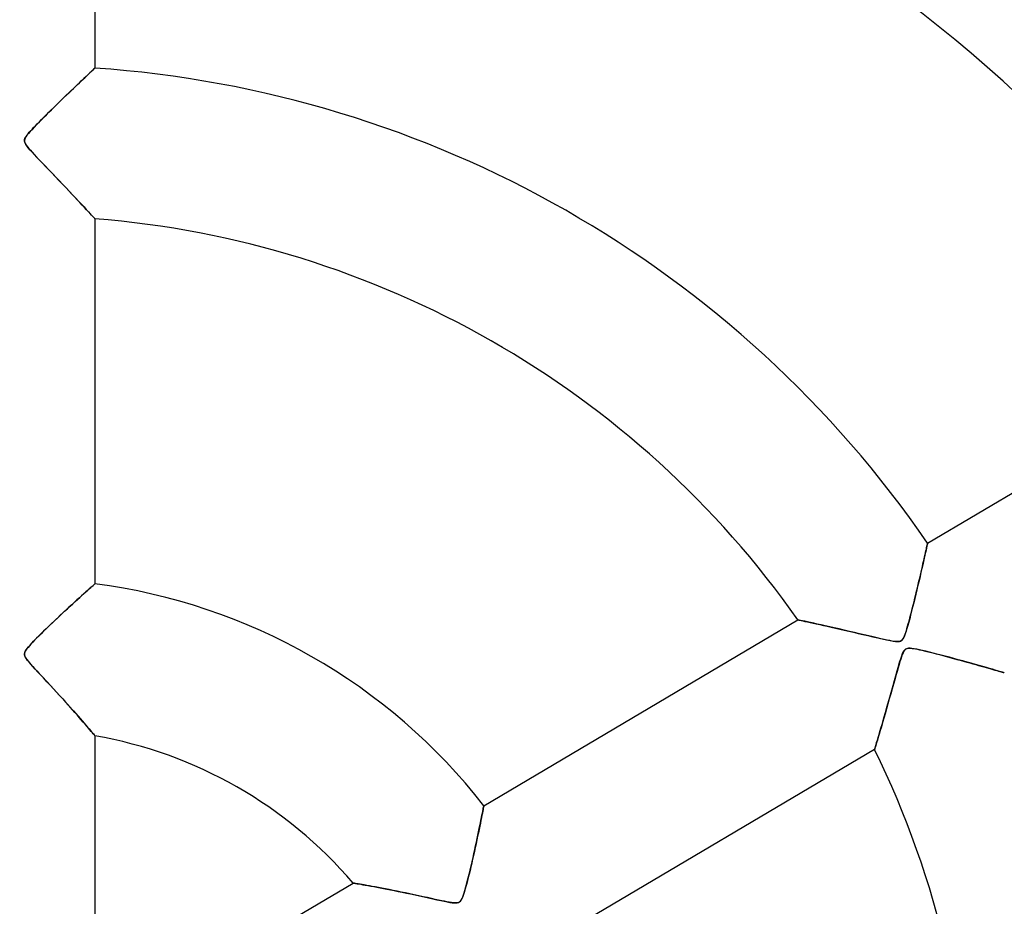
# Model space of a CAD drawing. Header units: millimetres. Extents: x -790 to 790, y -790 to 790.
# Tile 39 of 54: x 0 to 65, y 17 to 76. Entities that reach past the tile are written whole.
import ezdxf

# ---------------------------------------------------------------- set-up
doc = ezdxf.new("R2010")
doc.units = ezdxf.units.MM
doc.layers.add('HIDDEN', color=7, linetype='Continuous')
doc.layers.add('THICK', color=7, linetype='Continuous')

msp = doc.modelspace()

# ---------------------------------------------------------------- linework, layer by layer
at = {"layer": 'HIDDEN'}
for p, q in [((5, 97.181), (5, 73.019)), ((4.528, 72.576), (4.62, 72.663)), ((4.658, 72.699), (4.539, 72.587)), ((4.62, 72.663), (4.704, 72.741)), ((4.761, 72.795), (4.658, 72.699)), ((4.704, 72.741), (4.779, 72.812)), ((4.847, 72.875), (4.761, 72.795)), ((4.779, 72.812), (4.844, 72.873)), ((4.844, 72.873), (4.899, 72.924)), ((4.913, 72.938), (4.847, 72.875)), ((4.899, 72.924), (4.943, 72.965)), ((4.961, 72.983), (4.913, 72.938)), ((4.943, 72.965), (4.974, 72.995)), ((4.99, 73.01), (4.961, 72.983)), ((4.974, 72.995), (4.994, 73.013)), ((5, 73.019), (4.99, 73.01)), ((4.994, 73.013), (5, 73.019)), ((3.923, 72.003), (3.739, 71.828)), ((3.839, 71.923), (3.968, 72.046)), ((4.096, 72.168), (3.923, 72.003)), ((3.968, 72.046), (4.091, 72.163)), ((4.091, 72.163), (4.21, 72.275)), ((4.257, 72.32), (4.096, 72.168)), ((4.21, 72.275), (4.322, 72.382)), ((4.405, 72.46), (4.257, 72.32)), ((4.322, 72.382), (4.429, 72.482)), ((4.539, 72.587), (4.405, 72.46)), ((4.429, 72.482), (4.528, 72.576)), ((3.118, 71.234), (3.272, 71.382)), ((3.344, 71.45), (3.134, 71.249)), ((3.272, 71.382), (3.421, 71.525)), ((3.546, 71.644), (3.344, 71.45)), ((3.421, 71.525), (3.565, 71.663)), ((3.739, 71.828), (3.546, 71.644)), ((3.565, 71.663), (3.705, 71.796)), ((3.705, 71.796), (3.839, 71.923)), ((2.462, 70.599), (2.632, 70.764)), ((2.699, 70.829), (2.481, 70.618)), ((2.632, 70.764), (2.798, 70.925)), ((2.918, 71.041), (2.699, 70.829)), ((2.798, 70.925), (2.96, 71.082)), ((3.134, 71.249), (2.918, 71.041)), ((2.96, 71.082), (3.118, 71.234)), ((1.851, 69.999), (1.653, 69.803)), ((1.77, 69.92), (1.938, 70.086)), ((2.056, 70.202), (1.851, 69.999)), ((1.938, 70.086), (2.112, 70.256)), ((2.267, 70.408), (2.056, 70.202)), ((2.112, 70.256), (2.288, 70.429)), ((2.481, 70.618), (2.267, 70.408)), ((2.288, 70.429), (2.462, 70.599)), ((1.284, 69.433), (1.116, 69.261)), ((1.171, 69.318), (1.308, 69.458)), ((1.463, 69.614), (1.284, 69.433)), ((1.308, 69.458), (1.455, 69.605)), ((1.455, 69.605), (1.609, 69.759)), ((1.653, 69.803), (1.463, 69.614)), ((1.609, 69.759), (1.77, 69.92)), ((0.576, 68.679), (0.482, 68.562)), ((0.562, 68.663), (0.639, 68.753)), ((0.689, 68.809), (0.576, 68.679)), ((0.639, 68.753), (0.723, 68.847)), ((0.818, 68.95), (0.689, 68.809)), ((0.723, 68.847), (0.818, 68.949)), ((0.961, 69.101), (0.818, 68.95)), ((0.818, 68.949), (0.925, 69.063)), ((0.925, 69.063), (1.043, 69.186)), ((1.116, 69.261), (0.961, 69.101)), ((1.043, 69.186), (1.171, 69.318)), ((0.331, 68.3), (0.317, 68.229)), ((0.317, 68.218), (0.326, 68.279)), ((0.317, 68.229), (0.318, 68.158)), ((0.319, 68.157), (0.317, 68.218)), ((0.318, 68.158), (0.336, 68.084)), ((0.333, 68.094), (0.319, 68.157)), ((0.326, 68.279), (0.347, 68.343)), ((0.362, 68.375), (0.331, 68.3)), ((0.359, 68.028), (0.333, 68.094)), ((0.336, 68.084), (0.372, 68.002)), ((0.347, 68.343), (0.382, 68.413)), ((0.401, 67.952), (0.359, 68.028)), ((0.411, 68.461), (0.362, 68.375)), ((0.382, 68.413), (0.431, 68.491)), ((0.482, 68.562), (0.411, 68.461)), ((0.431, 68.491), (0.492, 68.575)), ((0.492, 68.575), (0.562, 68.663)), ((0.372, 68.002), (0.43, 67.908)), ((0.468, 67.854), (0.401, 67.952)), ((0.43, 67.908), (0.509, 67.8)), ((0.566, 67.728), (0.468, 67.854)), ((0.509, 67.8), (0.604, 67.682)), ((0.7, 67.571), (0.566, 67.728)), ((0.604, 67.682), (0.711, 67.559)), ((0.866, 67.389), (0.7, 67.571)), ((0.711, 67.559), (0.829, 67.429)), ((0.829, 67.429), (0.965, 67.281)), ((1.057, 67.183), (0.866, 67.389)), ((0.965, 67.281), (1.122, 67.114)), ((1.271, 66.957), (1.057, 67.183)), ((1.122, 67.114), (1.296, 66.931)), ((1.501, 66.716), (1.271, 66.957)), ((1.296, 66.931), (1.486, 66.732)), ((1.486, 66.732), (1.69, 66.519)), ((1.734, 66.472), (1.501, 66.716)), ((1.69, 66.519), (1.905, 66.294)), ((1.965, 66.231), (1.734, 66.472)), ((1.905, 66.294), (2.131, 66.058)), ((2.193, 65.994), (1.965, 66.231)), ((2.131, 66.058), (2.365, 65.814)), ((2.416, 65.76), (2.193, 65.994)), ((2.365, 65.814), (2.605, 65.563)), ((2.634, 65.532), (2.416, 65.76)), ((2.605, 65.563), (2.848, 65.307)), ((2.848, 65.308), (2.634, 65.532)), ((3.055, 65.089), (2.848, 65.308)), ((2.848, 65.307), (3.086, 65.057)), ((3.257, 64.877), (3.055, 65.089)), ((3.086, 65.057), (3.313, 64.818)), ((3.452, 64.67), (3.257, 64.877)), ((3.313, 64.818), (3.529, 64.589)), ((3.64, 64.471), (3.452, 64.67)), ((3.529, 64.589), (3.734, 64.371)), ((3.82, 64.279), (3.64, 64.471)), ((3.734, 64.371), (3.926, 64.166)), ((3.991, 64.097), (3.82, 64.279)), ((3.926, 64.166), (4.106, 63.975)), ((4.152, 63.925), (3.991, 64.097)), ((4.106, 63.975), (4.272, 63.797)), ((4.302, 63.764), (4.152, 63.925)), ((4.272, 63.797), (4.426, 63.632)), ((4.44, 63.616), (4.302, 63.764)), ((4.426, 63.632), (4.566, 63.481)), ((4.566, 63.481), (4.44, 63.616)), ((4.677, 63.361), (4.566, 63.481)), ((4.566, 63.481), (4.69, 63.347)), ((4.774, 63.257), (4.677, 63.361)), ((4.69, 63.347), (4.796, 63.232)), ((4.855, 63.169), (4.774, 63.257)), ((4.796, 63.232), (4.883, 63.139)), ((4.918, 63.101), (4.855, 63.169)), ((4.883, 63.139), (4.947, 63.07)), ((4.963, 63.052), (4.918, 63.101)), ((4.947, 63.07), (4.987, 63.027)), ((4.991, 63.022), (4.963, 63.052)), ((4.987, 63.027), (5, 63.012)), ((5, 63.012), (4.991, 63.022)), ((5, 63.012), (5, 38.769)), ((60.305, 41.473), (81.103, 53.773)), ((60.26, 41.268), (60.234, 41.154)), ((60.239, 41.178), (60.259, 41.265)), ((60.259, 41.265), (60.275, 41.338)), ((60.28, 41.358), (60.26, 41.268)), ((60.275, 41.338), (60.288, 41.397)), ((60.294, 41.422), (60.28, 41.358)), ((60.288, 41.397), (60.298, 41.439)), ((60.302, 41.46), (60.294, 41.422)), ((60.298, 41.439), (60.303, 41.465)), ((60.305, 41.473), (60.302, 41.46)), ((60.303, 41.465), (60.305, 41.473)), ((60.067, 40.414), (60.102, 40.566)), ((60.127, 40.677), (60.082, 40.478)), ((60.102, 40.566), (60.134, 40.709)), ((60.168, 40.857), (60.127, 40.677)), ((60.134, 40.709), (60.164, 40.842)), ((60.164, 40.842), (60.192, 40.965)), ((60.203, 41.016), (60.168, 40.857)), ((60.192, 40.965), (60.217, 41.077)), ((60.234, 41.154), (60.203, 41.016)), ((60.217, 41.077), (60.239, 41.178)), ((59.912, 39.736), (59.953, 39.916)), ((59.979, 40.029), (59.922, 39.782)), ((59.953, 39.916), (59.993, 40.089)), ((60.033, 40.262), (59.979, 40.029)), ((59.993, 40.089), (60.031, 40.255)), ((60.031, 40.255), (60.067, 40.414)), ((60.082, 40.478), (60.033, 40.262)), ((59.798, 39.249), (59.732, 38.966)), ((59.776, 39.153), (59.823, 39.354)), ((59.862, 39.521), (59.798, 39.249)), ((59.823, 39.354), (59.868, 39.548)), ((59.922, 39.782), (59.862, 39.521)), ((59.868, 39.548), (59.912, 39.736)), ((4.718, 38.519), (4.801, 38.593)), ((4.805, 38.597), (4.721, 38.522)), ((4.801, 38.593), (4.871, 38.655)), ((4.875, 38.658), (4.805, 38.597)), ((4.871, 38.655), (4.927, 38.704)), ((4.929, 38.707), (4.875, 38.658)), ((4.927, 38.704), (4.967, 38.74)), ((4.968, 38.741), (4.929, 38.707)), ((4.967, 38.74), (4.992, 38.762)), ((4.992, 38.762), (4.968, 38.741)), ((4.992, 38.762), (5, 38.769)), ((5, 38.769), (4.992, 38.762)), ((59.662, 38.674), (59.592, 38.378)), ((59.624, 38.512), (59.676, 38.732)), ((59.732, 38.966), (59.662, 38.674)), ((59.676, 38.732), (59.727, 38.945)), ((59.727, 38.945), (59.776, 39.153)), ((4.115, 37.981), (3.962, 37.843)), ((3.993, 37.87), (4.136, 37.999)), ((4.259, 38.11), (4.115, 37.981)), ((4.136, 37.999), (4.271, 38.121)), ((4.392, 38.229), (4.259, 38.11)), ((4.271, 38.121), (4.398, 38.235)), ((4.514, 38.338), (4.392, 38.229)), ((4.398, 38.235), (4.515, 38.339)), ((4.624, 38.436), (4.514, 38.338)), ((4.515, 38.339), (4.622, 38.434)), ((4.622, 38.434), (4.718, 38.519)), ((4.721, 38.522), (4.624, 38.436)), ((59.52, 38.083), (59.449, 37.791)), ((59.456, 37.82), (59.514, 38.057)), ((59.514, 38.057), (59.57, 38.287)), ((59.592, 38.378), (59.52, 38.083)), ((59.57, 38.287), (59.624, 38.512)), ((3.172, 37.121), (3.35, 37.285)), ((3.456, 37.382), (3.274, 37.215)), ((3.35, 37.285), (3.521, 37.442)), ((3.632, 37.543), (3.456, 37.382)), ((3.521, 37.442), (3.685, 37.591)), ((3.801, 37.697), (3.632, 37.543)), ((3.685, 37.591), (3.842, 37.734)), ((3.962, 37.843), (3.801, 37.697)), ((3.842, 37.734), (3.993, 37.87)), ((59.282, 37.116), (59.339, 37.345)), ((59.379, 37.505), (59.309, 37.226)), ((59.339, 37.345), (59.398, 37.581)), ((59.449, 37.791), (59.379, 37.505)), ((59.398, 37.581), (59.456, 37.82)), ((2.698, 36.68), (2.504, 36.498)), ((2.601, 36.59), (2.797, 36.773)), ((2.893, 36.862), (2.698, 36.68)), ((2.797, 36.773), (2.987, 36.95)), ((3.086, 37.041), (2.893, 36.862)), ((2.987, 36.95), (3.172, 37.121)), ((3.274, 37.215), (3.086, 37.041)), ((59.175, 36.696), (59.11, 36.449)), ((59.119, 36.483), (59.171, 36.684)), ((59.171, 36.684), (59.226, 36.895)), ((59.241, 36.955), (59.175, 36.696)), ((59.226, 36.895), (59.282, 37.116)), ((59.309, 37.226), (59.241, 36.955)), ((1.783, 35.81), (1.986, 36.006)), ((2.123, 36.137), (1.939, 35.961)), ((1.986, 36.006), (2.195, 36.206)), ((2.312, 36.317), (2.123, 36.137)), ((2.195, 36.206), (2.401, 36.401)), ((2.504, 36.498), (2.312, 36.317)), ((2.401, 36.401), (2.601, 36.59)), ((30.825, 24.039), (51.692, 36.379)), ((51.711, 36.375), (51.692, 36.379)), ((51.692, 36.379), (51.705, 36.377)), ((51.705, 36.377), (51.745, 36.368)), ((51.768, 36.363), (51.711, 36.375)), ((51.745, 36.368), (51.81, 36.354)), ((51.861, 36.343), (51.768, 36.363)), ((51.81, 36.354), (51.901, 36.334)), ((51.985, 36.316), (51.861, 36.343)), ((51.901, 36.334), (52.017, 36.309)), ((52.138, 36.283), (51.985, 36.316)), ((52.017, 36.309), (52.156, 36.279)), ((52.317, 36.244), (52.138, 36.283)), ((52.156, 36.279), (52.317, 36.245)), ((52.317, 36.245), (52.497, 36.205)), ((52.518, 36.201), (52.317, 36.244)), ((52.497, 36.205), (52.695, 36.162)), ((52.738, 36.152), (52.518, 36.201)), ((52.695, 36.162), (52.91, 36.114)), ((52.976, 36.1), (52.738, 36.152)), ((52.91, 36.114), (53.14, 36.063)), ((53.232, 36.043), (52.976, 36.1)), ((53.14, 36.063), (53.383, 36.009)), ((53.506, 35.982), (53.232, 36.043)), ((53.383, 36.009), (53.64, 35.952)), ((53.798, 35.916), (53.506, 35.982)), ((58.989, 36.002), (58.932, 35.803)), ((58.975, 35.952), (59.02, 36.116)), ((59.048, 36.217), (58.989, 36.002)), ((59.02, 36.116), (59.069, 36.293)), ((59.11, 36.449), (59.048, 36.217)), ((59.069, 36.293), (59.119, 36.483)), ((1.232, 35.269), (1.404, 35.441)), ((1.425, 35.461), (1.269, 35.306)), ((1.404, 35.441), (1.588, 35.621)), ((1.589, 35.622), (1.425, 35.461)), ((1.588, 35.621), (1.783, 35.81)), ((1.761, 35.789), (1.589, 35.622)), ((1.939, 35.961), (1.761, 35.789)), ((53.64, 35.952), (53.907, 35.891)), ((54.105, 35.846), (53.798, 35.916)), ((53.907, 35.891), (54.184, 35.828)), ((54.427, 35.773), (54.105, 35.846)), ((54.184, 35.828), (54.47, 35.763)), ((54.763, 35.696), (54.427, 35.773)), ((54.47, 35.763), (54.764, 35.695)), ((55.106, 35.616), (54.763, 35.696)), ((54.764, 35.695), (55.065, 35.626)), ((55.065, 35.626), (55.373, 35.554)), ((55.445, 35.538), (55.106, 35.616)), ((55.373, 35.554), (55.687, 35.481)), ((55.774, 35.461), (55.445, 35.538)), ((55.687, 35.481), (56.008, 35.406)), ((56.092, 35.386), (55.774, 35.461)), ((56.008, 35.406), (56.333, 35.33)), ((56.395, 35.315), (56.092, 35.386)), ((56.333, 35.33), (56.661, 35.253)), ((56.682, 35.248), (56.395, 35.315)), ((58.769, 35.316), (58.718, 35.203)), ((58.734, 35.236), (58.775, 35.331)), ((58.822, 35.456), (58.769, 35.316)), ((58.775, 35.331), (58.815, 35.436)), ((58.815, 35.436), (58.853, 35.548)), ((58.876, 35.62), (58.822, 35.456)), ((58.853, 35.548), (58.891, 35.668)), ((58.932, 35.803), (58.876, 35.62)), ((58.891, 35.668), (58.931, 35.802)), ((58.931, 35.802), (58.975, 35.952)), ((0.589, 34.592), (0.686, 34.702)), ((0.751, 34.773), (0.647, 34.658)), ((0.686, 34.702), (0.798, 34.824)), ((0.865, 34.894), (0.751, 34.773)), ((0.798, 34.824), (0.928, 34.96)), ((0.988, 35.022), (0.865, 34.894)), ((0.928, 34.96), (1.073, 35.109)), ((1.123, 35.16), (0.988, 35.022)), ((1.073, 35.109), (1.232, 35.269)), ((1.269, 35.306), (1.123, 35.16)), ((56.661, 35.253), (56.986, 35.178)), ((56.95, 35.186), (56.682, 35.248)), ((57.197, 35.129), (56.95, 35.186)), ((56.986, 35.178), (57.289, 35.109)), ((57.42, 35.08), (57.197, 35.129)), ((57.289, 35.109), (57.564, 35.049)), ((57.617, 35.037), (57.42, 35.08)), ((57.564, 35.049), (57.805, 34.999)), ((57.789, 35.003), (57.617, 35.037)), ((57.95, 34.973), (57.789, 35.003)), ((57.805, 34.999), (58.008, 34.964)), ((58.099, 34.951), (57.95, 34.973)), ((58.008, 34.964), (58.167, 34.943)), ((58.232, 34.938), (58.099, 34.951)), ((58.167, 34.943), (58.285, 34.936)), ((58.343, 34.936), (58.232, 34.938)), ((58.285, 34.936), (58.372, 34.938)), ((58.432, 34.947), (58.343, 34.936)), ((58.372, 34.938), (58.442, 34.949)), ((58.505, 34.969), (58.432, 34.947)), ((58.442, 34.949), (58.503, 34.969)), ((58.503, 34.969), (58.557, 34.998)), ((58.566, 35.004), (58.505, 34.969)), ((58.557, 34.998), (58.605, 35.038)), ((58.62, 35.053), (58.566, 35.004)), ((58.605, 35.038), (58.649, 35.088)), ((58.67, 35.117), (58.62, 35.053)), ((58.649, 35.088), (58.692, 35.154)), ((58.718, 35.203), (58.67, 35.117)), ((58.692, 35.154), (58.734, 35.236)), ((0.322, 34.161), (0.316, 34.1)), ((0.316, 34.1), (0.322, 34.039)), ((0.317, 34.128), (0.334, 34.205)), ((0.32, 34.051), (0.317, 34.128)), ((0.341, 33.97), (0.32, 34.051)), ((0.34, 34.224), (0.322, 34.161)), ((0.322, 34.039), (0.339, 33.975)), ((0.334, 34.205), (0.368, 34.287)), ((0.37, 34.291), (0.34, 34.224)), ((0.368, 34.287), (0.425, 34.382)), ((0.415, 34.366), (0.37, 34.291)), ((0.476, 34.453), (0.415, 34.366)), ((0.425, 34.382), (0.501, 34.485)), ((0.554, 34.551), (0.476, 34.453)), ((0.501, 34.485), (0.589, 34.592)), ((0.647, 34.658), (0.554, 34.551)), ((58.617, 34.075), (58.565, 33.933)), ((58.585, 33.989), (58.643, 34.138)), ((58.67, 34.198), (58.617, 34.075)), ((58.643, 34.138), (58.693, 34.245)), ((58.722, 34.296), (58.67, 34.198)), ((58.693, 34.245), (58.738, 34.32)), ((58.774, 34.369), (58.722, 34.296)), ((58.738, 34.32), (58.781, 34.376)), ((58.829, 34.421), (58.774, 34.369)), ((58.781, 34.376), (58.828, 34.42)), ((58.828, 34.42), (58.879, 34.453)), ((58.889, 34.458), (58.829, 34.421)), ((58.879, 34.453), (58.937, 34.476)), ((58.957, 34.482), (58.889, 34.458)), ((58.937, 34.476), (59.002, 34.49)), ((59.038, 34.495), (58.957, 34.482)), ((59.002, 34.49), (59.081, 34.496)), ((59.136, 34.496), (59.038, 34.495)), ((59.081, 34.496), (59.172, 34.494)), ((59.26, 34.486), (59.136, 34.496)), ((59.172, 34.494), (59.276, 34.484)), ((59.408, 34.465), (59.26, 34.486)), ((59.276, 34.484), (59.387, 34.468)), ((59.387, 34.468), (59.504, 34.448)), ((59.578, 34.433), (59.408, 34.465)), ((59.504, 34.448), (59.627, 34.423)), ((59.765, 34.394), (59.578, 34.433)), ((59.627, 34.423), (59.764, 34.394)), ((59.764, 34.394), (59.916, 34.36)), ((59.967, 34.348), (59.765, 34.394)), ((59.916, 34.36), (60.082, 34.321)), ((60.184, 34.296), (59.967, 34.348)), ((60.082, 34.321), (60.261, 34.278)), ((60.417, 34.239), (60.184, 34.296)), ((60.261, 34.278), (60.451, 34.231)), ((60.664, 34.177), (60.417, 34.239)), ((60.451, 34.231), (60.652, 34.18)), ((60.652, 34.18), (60.864, 34.125)), ((60.924, 34.11), (60.664, 34.177)), ((60.864, 34.125), (61.084, 34.068)), ((61.194, 34.04), (60.924, 34.11)), ((61.084, 34.068), (61.312, 34.008)), ((61.472, 33.966), (61.194, 34.04)), ((61.312, 34.008), (61.548, 33.946)), ((0.339, 33.975), (0.37, 33.906)), ((0.382, 33.883), (0.341, 33.97)), ((0.37, 33.906), (0.415, 33.828)), ((0.443, 33.787), (0.382, 33.883)), ((0.415, 33.828), (0.478, 33.738)), ((0.522, 33.681), (0.443, 33.787)), ((0.478, 33.738), (0.556, 33.638)), ((0.619, 33.562), (0.522, 33.681)), ((0.556, 33.638), (0.647, 33.529)), ((0.737, 33.425), (0.619, 33.562)), ((0.647, 33.529), (0.75, 33.411)), ((0.876, 33.27), (0.737, 33.425)), ((0.75, 33.411), (0.863, 33.286)), ((58.403, 33.418), (58.339, 33.199)), ((58.365, 33.289), (58.445, 33.559)), ((58.461, 33.611), (58.403, 33.418)), ((58.445, 33.559), (58.518, 33.794)), ((58.513, 33.778), (58.461, 33.611)), ((58.565, 33.933), (58.513, 33.778)), ((58.518, 33.794), (58.585, 33.989)), ((61.757, 33.89), (61.472, 33.966)), ((61.548, 33.946), (61.786, 33.882)), ((62.047, 33.811), (61.757, 33.89)), ((61.786, 33.882), (62.02, 33.819)), ((62.02, 33.819), (62.249, 33.756)), ((62.339, 33.732), (62.047, 33.811)), ((62.249, 33.756), (62.472, 33.695)), ((62.633, 33.651), (62.339, 33.732)), ((62.472, 33.695), (62.69, 33.635)), ((62.922, 33.571), (62.633, 33.651)), ((62.69, 33.635), (62.902, 33.577)), ((62.902, 33.577), (63.107, 33.52)), ((63.202, 33.493), (62.922, 33.571)), ((63.107, 33.52), (63.306, 33.464)), ((63.472, 33.418), (63.202, 33.493)), ((63.306, 33.464), (63.498, 33.41)), ((63.729, 33.345), (63.472, 33.418)), ((63.498, 33.41), (63.683, 33.358)), ((63.683, 33.358), (63.861, 33.308)), ((0.863, 33.286), (0.988, 33.149)), ((1.034, 33.099), (0.876, 33.27)), ((0.988, 33.149), (1.13, 32.996)), ((1.207, 32.912), (1.034, 33.099)), ((1.13, 32.996), (1.288, 32.826)), ((1.395, 32.711), (1.207, 32.912)), ((1.288, 32.826), (1.46, 32.642)), ((1.595, 32.497), (1.395, 32.711)), ((58.189, 32.67), (58.28, 32.99)), ((58.27, 32.955), (58.195, 32.69)), ((58.339, 33.199), (58.27, 32.955)), ((58.28, 32.99), (58.365, 33.289)), ((63.973, 33.276), (63.729, 33.345)), ((63.861, 33.308), (64.032, 33.259)), ((64.203, 33.211), (63.973, 33.276)), ((64.032, 33.259), (64.196, 33.213)), ((64.196, 33.213), (64.353, 33.168)), ((64.416, 33.15), (64.203, 33.211)), ((64.353, 33.168), (64.502, 33.125)), ((64.612, 33.093), (64.416, 33.15)), ((64.502, 33.125), (64.643, 33.084)), ((64.789, 33.042), (64.612, 33.093)), ((64.643, 33.084), (64.775, 33.047)), ((64.775, 33.047), (64.896, 33.011)), ((64.946, 32.997), (64.789, 33.042)), ((64.896, 33.011), (65.006, 32.979)), ((65.081, 32.958), (64.946, 32.997)), ((65.006, 32.979), (65.105, 32.951)), ((65.194, 32.925), (65.081, 32.958)), ((65.105, 32.951), (65.191, 32.926)), ((65.191, 32.926), (65.263, 32.905)), ((65.282, 32.899), (65.194, 32.925)), ((65.263, 32.905), (65.32, 32.888)), ((65.345, 32.881), (65.282, 32.899)), ((65.32, 32.888), (65.362, 32.876)), ((65.383, 32.87), (65.345, 32.881)), ((65.362, 32.876), (65.387, 32.868)), ((65.396, 32.866), (65.383, 32.87)), ((65.387, 32.868), (65.396, 32.866)), ((1.46, 32.642), (1.645, 32.444)), ((1.805, 32.273), (1.595, 32.497)), ((1.645, 32.444), (1.842, 32.233)), ((2.017, 32.044), (1.805, 32.273)), ((1.842, 32.233), (2.048, 32.011)), ((58.032, 32.106), (57.944, 31.792)), ((58.008, 32.023), (58.098, 32.344)), ((58.115, 32.406), (58.032, 32.106)), ((58.098, 32.344), (58.189, 32.67)), ((58.195, 32.69), (58.115, 32.406)), ((2.225, 31.82), (2.017, 32.044)), ((2.048, 32.011), (2.258, 31.784)), ((2.426, 31.601), (2.225, 31.82)), ((2.258, 31.784), (2.464, 31.561)), ((2.622, 31.387), (2.426, 31.601)), ((2.464, 31.561), (2.663, 31.342)), ((57.747, 31.091), (57.832, 31.395)), ((57.853, 31.466), (57.758, 31.132)), ((57.832, 31.395), (57.92, 31.706)), ((57.944, 31.792), (57.853, 31.466)), ((57.92, 31.706), (58.008, 32.023)), ((2.812, 31.179), (2.622, 31.387)), ((2.663, 31.342), (2.857, 31.129)), ((2.995, 30.977), (2.812, 31.179)), ((2.857, 31.129), (3.045, 30.921)), ((3.172, 30.78), (2.995, 30.977)), ((3.045, 30.921), (3.226, 30.72)), ((3.342, 30.591), (3.172, 30.78)), ((57.663, 30.793), (57.568, 30.461)), ((57.58, 30.503), (57.663, 30.793)), ((57.758, 31.132), (57.663, 30.793)), ((57.663, 30.793), (57.747, 31.091)), ((3.226, 30.72), (3.401, 30.525)), ((3.505, 30.408), (3.342, 30.591)), ((3.401, 30.525), (3.568, 30.337)), ((3.661, 30.232), (3.505, 30.408)), ((3.568, 30.337), (3.728, 30.156)), ((3.811, 30.061), (3.661, 30.232)), ((3.728, 30.156), (3.88, 29.983)), ((57.478, 30.143), (57.391, 29.841)), ((57.422, 29.948), (57.5, 30.221)), ((57.568, 30.461), (57.478, 30.143)), ((57.5, 30.221), (57.58, 30.503)), ((3.956, 29.896), (3.811, 30.061)), ((3.88, 29.983), (4.023, 29.819)), ((4.094, 29.737), (3.956, 29.896)), ((4.023, 29.819), (4.158, 29.664)), ((4.226, 29.586), (4.094, 29.737)), ((4.158, 29.664), (4.284, 29.518)), ((4.349, 29.443), (4.226, 29.586)), ((4.284, 29.518), (4.401, 29.383)), ((4.465, 29.308), (4.349, 29.443)), ((57.203, 29.193), (57.273, 29.433)), ((57.308, 29.554), (57.229, 29.284)), ((57.273, 29.433), (57.346, 29.685)), ((57.391, 29.841), (57.308, 29.554)), ((57.346, 29.685), (57.422, 29.948)), ((4.401, 29.383), (4.508, 29.257)), ((4.571, 29.184), (4.465, 29.308)), ((4.508, 29.257), (4.606, 29.143)), ((4.667, 29.072), (4.571, 29.184)), ((4.606, 29.143), (4.693, 29.041)), ((4.752, 28.971), (4.667, 29.072)), ((4.693, 29.041), (4.771, 28.949)), ((4.826, 28.884), (4.752, 28.971)), ((4.771, 28.949), (4.838, 28.87)), ((4.888, 28.811), (4.826, 28.884)), ((4.838, 28.87), (4.895, 28.803)), ((4.937, 28.753), (4.888, 28.811)), ((4.895, 28.803), (4.94, 28.749)), ((57.087, 28.798), (57.024, 28.582)), ((57.075, 28.756), (57.137, 28.967)), ((57.156, 29.032), (57.087, 28.798)), ((57.137, 28.967), (57.203, 29.193)), ((57.229, 29.284), (57.156, 29.032)), ((4.972, 28.711), (4.937, 28.753)), ((4.94, 28.749), (4.973, 28.71)), ((4.993, 28.686), (4.972, 28.711)), ((4.973, 28.71), (4.993, 28.685)), ((5, 28.677), (4.993, 28.686)), ((4.993, 28.685), (5, 28.677)), ((5, 28.677), (5, 8.766)), ((56.913, 28.21), (56.868, 28.06)), ((56.878, 28.091), (56.918, 28.227)), ((56.965, 28.385), (56.913, 28.21)), ((56.918, 28.227), (56.965, 28.385)), ((57.024, 28.582), (56.965, 28.385)), ((56.965, 28.385), (57.017, 28.561)), ((57.017, 28.561), (57.075, 28.756)), ((56.782, 27.772), (35.915, 15.431)), ((56.788, 27.791), (56.782, 27.772)), ((56.782, 27.772), (56.786, 27.785)), ((56.786, 27.785), (56.798, 27.824)), ((56.805, 27.847), (56.788, 27.791)), ((56.798, 27.824), (56.817, 27.888)), ((56.832, 27.938), (56.805, 27.847)), ((56.817, 27.888), (56.844, 27.977)), ((56.868, 28.06), (56.832, 27.938)), ((56.844, 27.977), (56.878, 28.091)), ((30.73, 23.545), (30.701, 23.401)), ((30.702, 23.403), (30.729, 23.543)), ((30.729, 23.543), (30.754, 23.669)), ((30.755, 23.673), (30.73, 23.545)), ((30.754, 23.669), (30.775, 23.778)), ((30.776, 23.784), (30.755, 23.673)), ((30.775, 23.778), (30.793, 23.87)), ((30.793, 23.875), (30.776, 23.784)), ((30.807, 23.946), (30.793, 23.875)), ((30.793, 23.87), (30.807, 23.943)), ((30.817, 23.997), (30.807, 23.946)), ((30.807, 23.943), (30.817, 23.996)), ((30.823, 24.028), (30.817, 23.997)), ((30.817, 23.996), (30.823, 24.028)), ((30.825, 24.039), (30.823, 24.028)), ((30.823, 24.028), (30.825, 24.039)), ((30.564, 22.714), (30.602, 22.903)), ((30.635, 23.065), (30.597, 22.876)), ((30.602, 22.903), (30.638, 23.082)), ((30.67, 23.241), (30.635, 23.065)), ((30.638, 23.082), (30.671, 23.249)), ((30.701, 23.401), (30.67, 23.241)), ((30.671, 23.249), (30.702, 23.403)), ((30.466, 22.237), (30.417, 22.004)), ((30.435, 22.09), (30.481, 22.308)), ((30.512, 22.461), (30.466, 22.237)), ((30.481, 22.308), (30.523, 22.515)), ((30.556, 22.674), (30.512, 22.461)), ((30.523, 22.515), (30.564, 22.714)), ((30.597, 22.876), (30.556, 22.674)), ((30.284, 21.381), (30.337, 21.626)), ((30.366, 21.762), (30.312, 21.512)), ((30.337, 21.626), (30.387, 21.863)), ((30.417, 22.004), (30.366, 21.762)), ((30.387, 21.863), (30.435, 22.09)), ((30.199, 20.994), (30.141, 20.734)), ((30.17, 20.865), (30.228, 21.127)), ((30.256, 21.254), (30.199, 20.994)), ((30.228, 21.127), (30.284, 21.381)), ((30.312, 21.512), (30.256, 21.254)), ((29.981, 20.038), (30.046, 20.319)), ((30.082, 20.476), (30.024, 20.223)), ((30.046, 20.319), (30.11, 20.596)), ((30.141, 20.734), (30.082, 20.476)), ((30.11, 20.596), (30.17, 20.865)), ((29.852, 19.5), (29.916, 19.763)), ((29.909, 19.734), (29.853, 19.501)), ((29.966, 19.975), (29.909, 19.734)), ((29.916, 19.763), (29.981, 20.038)), ((30.024, 20.223), (29.966, 19.975)), ((29.674, 18.795), (29.731, 19.014)), ((29.744, 19.065), (29.692, 18.865)), ((29.731, 19.014), (29.79, 19.25)), ((29.797, 19.277), (29.744, 19.065)), ((29.79, 19.25), (29.852, 19.5)), ((29.853, 19.501), (29.797, 19.277)), ((5, 8.766), (22.139, 18.902)), ((22.149, 18.9), (22.139, 18.902)), ((22.139, 18.902), (22.149, 18.9)), ((22.18, 18.895), (22.149, 18.9)), ((22.149, 18.9), (22.182, 18.895)), ((22.231, 18.886), (22.18, 18.895)), ((22.182, 18.895), (22.235, 18.886)), ((22.3, 18.875), (22.231, 18.886)), ((22.235, 18.886), (22.31, 18.873)), ((22.387, 18.86), (22.3, 18.875)), ((22.31, 18.873), (22.405, 18.857)), ((22.489, 18.843), (22.387, 18.86)), ((22.405, 18.857), (22.518, 18.838)), ((22.607, 18.823), (22.489, 18.843)), ((22.518, 18.838), (22.648, 18.816)), ((22.74, 18.8), (22.607, 18.823)), ((22.648, 18.816), (22.794, 18.79)), ((22.888, 18.774), (22.74, 18.8)), ((22.794, 18.79), (22.954, 18.762)), ((23.05, 18.745), (22.888, 18.774)), ((22.954, 18.762), (23.128, 18.731)), ((23.226, 18.714), (23.05, 18.745)), ((23.128, 18.731), (23.315, 18.698)), ((23.416, 18.679), (23.226, 18.714)), ((23.315, 18.698), (23.512, 18.662)), ((23.618, 18.642), (23.416, 18.679)), ((23.512, 18.662), (23.719, 18.623)), ((23.833, 18.602), (23.618, 18.642)), ((23.719, 18.623), (23.935, 18.583)), ((24.059, 18.559), (23.833, 18.602)), ((23.935, 18.583), (24.159, 18.54)), ((24.296, 18.514), (24.059, 18.559)), ((24.159, 18.54), (24.389, 18.496)), ((24.543, 18.465), (24.296, 18.514)), ((24.389, 18.496), (24.63, 18.449)), ((24.8, 18.415), (24.543, 18.465)), ((24.63, 18.449), (24.879, 18.399)), ((25.065, 18.361), (24.8, 18.415)), ((24.879, 18.399), (25.138, 18.346)), ((25.34, 18.305), (25.065, 18.361)), ((25.138, 18.346), (25.406, 18.292)), ((29.548, 18.347), (29.503, 18.199)), ((29.52, 18.255), (29.568, 18.414)), ((29.595, 18.507), (29.548, 18.347)), ((29.568, 18.414), (29.619, 18.594)), ((29.642, 18.678), (29.595, 18.507)), ((29.619, 18.594), (29.674, 18.795)), ((29.692, 18.865), (29.642, 18.678)), ((25.622, 18.247), (25.34, 18.305)), ((25.406, 18.292), (25.681, 18.234)), ((25.912, 18.186), (25.622, 18.247)), ((25.681, 18.234), (25.965, 18.175)), ((26.208, 18.123), (25.912, 18.186)), ((25.965, 18.175), (26.256, 18.113)), ((26.511, 18.058), (26.208, 18.123)), ((26.256, 18.113), (26.555, 18.048)), ((26.807, 17.993), (26.511, 18.058)), ((26.555, 18.048), (26.86, 17.982)), ((27.088, 17.931), (26.807, 17.993)), ((26.86, 17.982), (27.16, 17.915)), ((27.353, 17.873), (27.088, 17.931)), ((27.16, 17.915), (27.446, 17.852)), ((27.599, 17.818), (27.353, 17.873)), ((27.446, 17.852), (27.714, 17.793)), ((27.826, 17.769), (27.599, 17.818)), ((27.714, 17.793), (27.963, 17.738)), ((28.03, 17.725), (27.826, 17.769)), ((27.963, 17.738), (28.191, 17.69)), ((28.212, 17.687), (28.03, 17.725)), ((28.191, 17.69), (28.395, 17.65)), ((28.377, 17.653), (28.212, 17.687)), ((29.24, 17.667), (29.191, 17.631)), ((29.214, 17.646), (29.272, 17.699)), ((29.285, 17.714), (29.24, 17.667)), ((29.272, 17.699), (29.325, 17.771)), ((29.327, 17.774), (29.285, 17.714)), ((29.325, 17.771), (29.377, 17.868)), ((29.369, 17.851), (29.327, 17.774)), ((29.413, 17.948), (29.369, 17.851)), ((29.377, 17.868), (29.428, 17.985)), ((29.457, 18.065), (29.413, 17.948)), ((29.428, 17.985), (29.475, 18.116)), ((29.503, 18.199), (29.457, 18.065)), ((29.475, 18.116), (29.52, 18.255)), ((28.531, 17.625), (28.377, 17.653)), ((28.395, 17.65), (28.574, 17.617)), ((28.671, 17.602), (28.531, 17.625)), ((28.574, 17.617), (28.725, 17.594)), ((28.797, 17.585), (28.671, 17.602)), ((28.725, 17.594), (28.856, 17.58)), ((28.906, 17.577), (28.797, 17.585)), ((28.856, 17.58), (28.97, 17.577)), ((28.996, 17.578), (28.906, 17.577)), ((28.97, 17.577), (29.066, 17.586)), ((29.071, 17.587), (28.996, 17.578)), ((29.066, 17.586), (29.147, 17.609)), ((29.135, 17.604), (29.071, 17.587)), ((29.191, 17.631), (29.135, 17.604)), ((29.147, 17.609), (29.214, 17.646))]:
    msp.add_line(p, q, dxfattribs=at)
for radius, start, end in [(732, 0, 180.00002), (682, 0, 180.00002), (677, 0, 180.00002), (625, 0, 179.99998), (620, 0, 179.99998), (238.7, 0, 180.00002), (213.754, 89.99998, 270.00002), (213.754, 270.00002, 89.99998), (141.39, 32.62657, 87.97343), (131.41, 32.78058, 87.81942), (107.29, 33.27109, 87.32891), (97.31, 33.5453, 87.05475), (73.19, 34.51721, 86.08278), (63.21, 35.13692, 85.46307), (39.09, 37.94883, 82.65117), (29.11, 40.4903, 80.1097), (63.21, 0, 26.06311)]:
    msp.add_arc((0, 0), radius, start, end, dxfattribs=at)
at = {"layer": 'THICK'}
for radius, start, end in [(677.5, 0, 180.00002), (619.99, 0, 179.99998), (272.8, 89.99998, 180.00002), (272.8, 0, 89.99998), (247.854, 89.99998, 270.00002), (247.854, 270.00002, 89.99998)]:
    msp.add_arc((0, 0), radius, start, end, dxfattribs=at)

doc.saveas('drawing.dxf')
